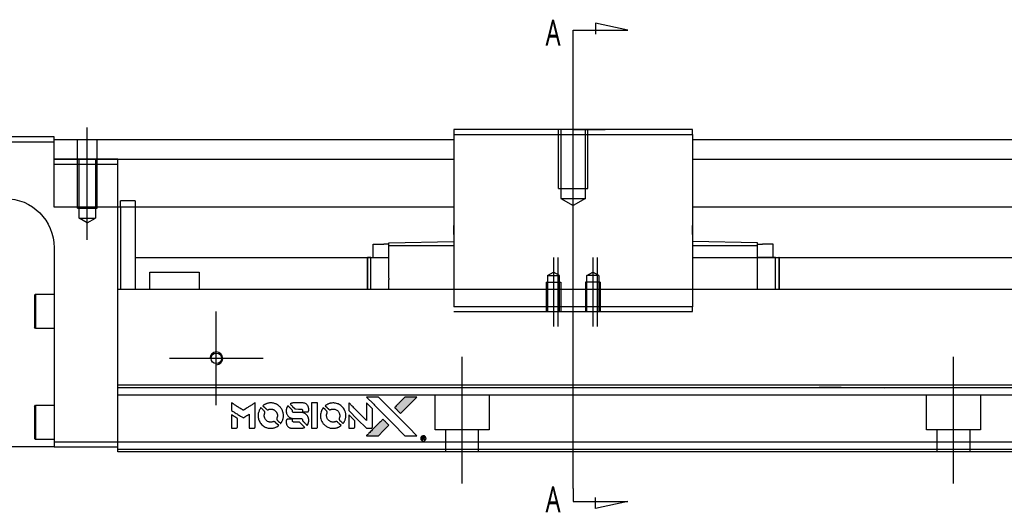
# Model space of a CAD drawing. Header units: millimetres. Extents: x 1805 to 4914, y -1594 to 860.
# Tile 35 of 41: x 3938 to 4138, y -232 to -132. Entities that reach past the tile are written whole.
import ezdxf
from ezdxf.lldxf.tags import DXFTag

# ---------------------------------------------------------------- set-up
doc = ezdxf.new("R2010")
doc.units = ezdxf.units.MM
doc.layers.get('0').update_dxf_attribs({"linetype": 'CONTINUOUS'})
doc.styles.add('CHN', font='Microsoft JhengHei.ttf')
tags = doc.linetypes.add('DASHED', pattern=[25.72, 12.86, -12.86]).pattern_tags.tags
tags[6:7] = [DXFTag(74, 4), DXFTag(75, 0), DXFTag(340, '0'), DXFTag(46, 0.0), DXFTag(50, 0.0), DXFTag(44, 0.0), DXFTag(45, 0.0)]
tags[4:5] = [DXFTag(74, 4), DXFTag(75, 0), DXFTag(340, '0'), DXFTag(46, 0.0), DXFTag(50, 0.0), DXFTag(44, 0.0), DXFTag(45, 0.0)]

# ---------------------------------------------------------------- blocks, each defined once
blk = doc.blocks.new('MosionX logo(完整正式版)')
h = blk.add_hatch(color=22)
h.dxf.hatch_style = 1
h.paths.add_polyline_path([(-1416, 1831), (-1517, 1831), (-1619, 1831), (-1707, 1742, 0.000288), (-1740, 1709, 0.000479), (-1769, 1680, 0.000013), (-1794, 1654, 0.197177), (-1794, 1654, 0.197497), (-1794, 1653, 0.00004), (-1779, 1638, 0.000834), (-1763, 1622, 0.000506), (-1744, 1603), (-1694, 1552), (-1555, 1692)])
h.paths.add_polyline_path([(-1892, 1355), (-1942, 1405, 0.000476), (-1962, 1424, 0.000789), (-1978, 1441, 0.000035), (-1993, 1455, 0.19758), (-1993, 1456, 0.198396), (-1994, 1455, 0.000019), (-2014, 1435, 0.000582), (-2036, 1413, 0.000351), (-2062, 1387, 0.000108), (-2174, 1275, 0.000692), (-2230, 1218, 0.000077), (-2269, 1179, 0.197527), (-2269, 1178, 0.410181), (-2269, 1177, 0.000493), (-2248, 1177, 0.002424), (-2219, 1177, 0.000529), (-2169, 1177), (-2070, 1177), (-1981, 1266)])
at = {"color": 22}
for points in [[(-4562, 1668), (-4562, 1603), (-4545, 1592, -0.000297), (-4534, 1586, -0.000037), (-4510, 1571, -0.000043), (-4482, 1554, -0.000036), (-4452, 1535, 0.000044), (-4422, 1517, 0.000063), (-4396, 1501, 0.000035), (-4374, 1488, 0.0009), (-4368, 1484), (-4360, 1479), (-4348, 1486, 0.001175), (-4342, 1490, 0.000208), (-4329, 1498, 0.000225), (-4315, 1506, 0.000203), (-4300, 1516, -0.000711), (-4286, 1525, -0.001119), (-4274, 1532, -0.000263), (-4263, 1539, -0.04589), (-4262, 1539, -0.519312), (-4261, 1539, -0.001914), (-4261, 1521, -0.003124), (-4260, 1493, -0.000285), (-4260, 1421), (-4260, 1303), (-4219, 1303, 0.001727), (-4189, 1303, 0.025279), (-4179, 1303, 0.073886), (-4173, 1305, 0.07426), (-4167, 1308, 0.03264), (-4166, 1310, 0.01784), (-4164, 1311, 0.017712), (-4163, 1313, 0.026854), (-4162, 1315), (-4160, 1319), (-4160, 1526), (-4159, 1733), (-4162, 1731, -0.004595), (-4163, 1730, -0.00016), (-4169, 1726, -0.000298), (-4177, 1722, -0.000208), (-4185, 1717, 0.000986), (-4210, 1701, 0.00025), (-4250, 1676, 0.000268), (-4292, 1650, 0.000436), (-4329, 1627, -0.002932), (-4341, 1619, -0.004718), (-4351, 1613, -0.001113), (-4360, 1608, -0.227179), (-4361, 1608, -0.045982), (-4362, 1608, -0.000145), (-4374, 1616, -0.000825), (-4387, 1624, -0.000517), (-4403, 1634, 0.000056), (-4458, 1668, 0.000289), (-4488, 1687, 0.000481), (-4511, 1701, 0.000418), (-4535, 1715), (-4562, 1732)], [(-3917, 1731, 0.024131), (-3935, 1728, 0.022344), (-3954, 1723, 0.021883), (-3972, 1717, 0.020884), (-3990, 1709, 0.010669), (-4000, 1703, 0.010389), (-4011, 1697, 0.010913), (-4020, 1692, 0.022227), (-4026, 1687), (-4029, 1685), (-3996, 1653, 0.002452), (-3984, 1640, 0.003628), (-3972, 1630, 0.001662), (-3963, 1621, 0.070159), (-3960, 1619, 0.047671), (-3958, 1618, 0.018624), (-3956, 1618, 0.017921), (-3953, 1617, 0.018804), (-3950, 1617, 0.018255), (-3946, 1617, 0.041312), (-3943, 1617, 0.037164), (-3939, 1618, 0.012342), (-3935, 1620, -0.015101), (-3924, 1624, -0.035998), (-3916, 1626, -0.033244), (-3907, 1627, -0.011249), (-3894, 1627, -0.004059), (-3883, 1627, -0.019693), (-3877, 1627, -0.027943), (-3872, 1626, -0.014411), (-3866, 1624, -0.033089), (-3851, 1619, -0.033887), (-3838, 1613, -0.034021), (-3825, 1604, -0.033942), (-3814, 1594, -0.02816), (-3804, 1582, -0.035032), (-3796, 1570, -0.035269), (-3790, 1557, -0.029196), (-3785, 1543, -0.037862), (-3782, 1526, -0.043657), (-3782, 1510, -0.043064), (-3784, 1494, -0.035184), (-3790, 1477, 0.033699), (-3792, 1470, 0.052815), (-3793, 1463, 0.059167), (-3793, 1456, 0.058972), (-3791, 1450, 0.059208), (-3788, 1445, 0.021125), (-3783, 1439, 0.008691), (-3773, 1429, 0.000851), (-3749, 1405, 0.001873), (-3736, 1393, 0.013884), (-3730, 1387, 0.022355), (-3726, 1385, 0.341453), (-3725, 1385, 0.073011), (-3722, 1388, 0.004587), (-3714, 1399, 0.00748), (-3707, 1411, 0.016837), (-3702, 1420, 0.028606), (-3692, 1443, 0.031352), (-3685, 1465, 0.031004), (-3681, 1489, 0.0268), (-3680, 1514, 0.026698), (-3681, 1541, 0.03002), (-3686, 1566, 0.030357), (-3693, 1590, 0.028554), (-3703, 1614, 0.062944), (-3732, 1658, 0.062206), (-3772, 1694, 0.062448), (-3819, 1719, 0.064355), (-3870, 1731, 0.017377), (-3880, 1731, 0.008369), (-3893, 1731, 0.008367), (-3907, 1731, 0.01757)], [(-3610, 1675, 0.023289), (-3616, 1665, 0.026845), (-3621, 1655, 0.026047), (-3626, 1644, 0.019751), (-3629, 1631, 0.013249), (-3631, 1624, 0.025169), (-3631, 1618, 0.016532), (-3632, 1611, 0.002937), (-3632, 1598, 0.003317), (-3632, 1586, 0.011808), (-3631, 1578, 0.01777), (-3631, 1572, 0.021476), (-3630, 1567, 0.04325), (-3623, 1544, 0.045753), (-3612, 1523, 0.04649), (-3598, 1505, 0.047672), (-3581, 1490, 0.025315), (-3573, 1485, 0.015208), (-3564, 1480, 0.01512), (-3554, 1476, 0.022488), (-3546, 1473, 0.027857), (-3532, 1469, 0.034138), (-3519, 1467, 0.014286), (-3499, 1467, 0.00124), (-3449, 1467, -0.00103), (-3418, 1467, -0.002552), (-3396, 1466, -0.001594), (-3379, 1466, -0.047676), (-3374, 1466, -0.085307), (-3367, 1463, -0.097789), (-3361, 1457, -0.085947), (-3357, 1450, -0.051339), (-3356, 1440, 0.014634), (-3355, 1436, 0.015028), (-3355, 1433, 0.014927), (-3354, 1430, 0.059415), (-3353, 1429, 0.070595), (-3351, 1425, 0.00028), (-3315, 1389, 0.000111), (-3279, 1352, 0.200239), (-3277, 1352, 0.268906), (-3276, 1352, 0.001866), (-3271, 1361, 0.007532), (-3267, 1370, 0.017818), (-3263, 1376, 0.013256), (-3261, 1383, 0.011636), (-3258, 1391, 0.011528), (-3256, 1399, 0.012303), (-3254, 1407, 0.0423), (-3252, 1419, 0.013657), (-3252, 1437, 0.013857), (-3252, 1455, 0.037428), (-3254, 1468, 0.014927), (-3256, 1477, 0.0122), (-3259, 1486, 0.012518), (-3262, 1494, 0.023062), (-3265, 1501, 0.065961), (-3281, 1525, 0.06055), (-3304, 1545, 0.059676), (-3331, 1559, 0.060497), (-3360, 1567, 0.025683), (-3367, 1567, 0.001528), (-3386, 1567, 0.002124), (-3410, 1568, 0.001173), (-3439, 1568, -0.000809), (-3490, 1568, -0.017164), (-3506, 1568, -0.063931), (-3514, 1570, -0.108429), (-3520, 1573, -0.052941), (-3523, 1577, -0.063675), (-3525, 1582, -0.050562), (-3526, 1587, -0.020337), (-3527, 1595, 0.009897), (-3528, 1599, 0.016482), (-3528, 1603, 0.019019), (-3529, 1606, 0.06043), (-3530, 1608, 0.076267), (-3533, 1613, 0.00054), (-3566, 1646, 0.000307), (-3601, 1680, 0.142594), (-3604, 1681, 0.232419), (-3604, 1681, 0.022995), (-3606, 1680, 0.024627), (-3608, 1678, 0.015407)], [(-3516, 1731, 0.018538), (-3522, 1730, 0.010695), (-3530, 1729, 0.01068), (-3538, 1727, 0.017678), (-3544, 1725, 0.013849), (-3551, 1722, 0.011814), (-3559, 1719, 0.004513), (-3566, 1716, 0.290035), (-3566, 1715, 0.196418), (-3566, 1714, 0.000124), (-3554, 1702, 0.001477), (-3540, 1688, 0.000898), (-3524, 1671), (-3481, 1629), (-3427, 1628, -0.001471), (-3387, 1628, -0.028714), (-3374, 1627, -0.097073), (-3367, 1625, -0.084199), (-3361, 1620, -0.042698), (-3359, 1616, -0.053912), (-3357, 1612, -0.051004), (-3356, 1608, -0.032967), (-3355, 1602, 0.00807), (-3355, 1600, 0.003023), (-3355, 1596, 0.002994), (-3355, 1592, 0.003629), (-3355, 1588), (-3354, 1579), (-3313, 1579, 0.001618), (-3293, 1579, 0.005206), (-3280, 1579, 0.00535), (-3271, 1579, 0.060675), (-3268, 1580, 0.048484), (-3266, 1581, 0.02389), (-3264, 1582, 0.022812), (-3261, 1584, 0.02462), (-3259, 1586, 0.061781), (-3255, 1591, 0.080179), (-3253, 1596, 0.048561), (-3252, 1604, 0.010021), (-3251, 1619, 0.016602), (-3252, 1638, 0.031409), (-3254, 1653, 0.036474), (-3258, 1666, 0.03439), (-3263, 1679, 0.065928), (-3277, 1699, 0.069066), (-3296, 1715, 0.065697), (-3319, 1725, 0.051559), (-3346, 1731, 0.020904), (-3360, 1731, 0.000451), (-3431, 1731, 0.000419), (-3502, 1732, 0.022759)], [(-3202, 1517), (-3202, 1303), (-3160, 1303), (-3118, 1303), (-3113, 1306, 0.071429), (-3109, 1309, 0.054799), (-3105, 1313, 0.053585), (-3102, 1318, 0.060698), (-3101, 1323, 0.033975), (-3100, 1332, 0.000112), (-3100, 1441, 0.000726), (-3100, 1548, 0.001084), (-3101, 1641), (-3102, 1732), (-3152, 1732), (-3202, 1732)], [(-2860, 1730, 0.023681), (-2878, 1728, 0.022402), (-2896, 1723, 0.021929), (-2914, 1717, 0.020503), (-2931, 1709, 0.013745), (-2941, 1704, 0.009767), (-2952, 1698, 0.009658), (-2962, 1691, 0.027804), (-2968, 1687), (-2971, 1685), (-2939, 1653, 0.002053), (-2924, 1638, 0.006738), (-2914, 1628, 0.007826), (-2907, 1622, 0.063909), (-2903, 1619, 0.061532), (-2897, 1617, 0.068674), (-2891, 1617, 0.052072), (-2885, 1618, 0.019648), (-2875, 1621, -0.018366), (-2864, 1624, -0.0288), (-2854, 1626, -0.029061), (-2844, 1627, -0.019155), (-2832, 1627, -0.053809), (-2807, 1624, -0.058833), (-2784, 1615, -0.058566), (-2764, 1601, -0.052525), (-2746, 1582, -0.044733), (-2737, 1566, -0.040573), (-2729, 1547, -0.041123), (-2725, 1529, -0.04951), (-2725, 1511, -0.017369), (-2725, 1502, -0.024255), (-2727, 1495, -0.023787), (-2729, 1487, -0.015798), (-2732, 1479, 0.010631), (-2734, 1474, 0.033653), (-2735, 1470, 0.037806), (-2736, 1467, 0.016307), (-2736, 1462, 0.068179), (-2734, 1453, 0.095747), (-2731, 1446, 0.033418), (-2722, 1436, 0.002133), (-2695, 1409, 0.001452), (-2680, 1395, 0.012393), (-2673, 1388, 0.020479), (-2668, 1385, 0.344362), (-2667, 1385, 0.074287), (-2663, 1388, 0.005454), (-2656, 1400, 0.008391), (-2649, 1412, 0.017097), (-2643, 1422, 0.027375), (-2635, 1442, 0.02835), (-2628, 1463, 0.027723), (-2624, 1485, 0.023913), (-2623, 1509, 0.027047), (-2623, 1537, 0.031685), (-2627, 1563, 0.032425), (-2634, 1588, 0.031013), (-2644, 1612, 0.037914), (-2661, 1641, 0.040153), (-2682, 1667, 0.039834), (-2707, 1688, 0.036173), (-2736, 1707, 0.040752), (-2765, 1719, 0.035885), (-2796, 1728, 0.035491), (-2828, 1731, 0.037615)], [(-2572, 1669), (-2572, 1604), (-2422, 1453), (-2271, 1303), (-2229, 1303, 0.0008), (-2202, 1303, 0.010795), (-2192, 1303, 0.030495), (-2186, 1304, 0.080372), (-2183, 1305, 0.03816), (-2179, 1308, 0.041799), (-2176, 1310, 0.042486), (-2174, 1314, 0.042078), (-2172, 1317, 0.099276), (-2170, 1322, 0.003302), (-2170, 1343, 0.002586), (-2170, 1380, 0.000204), (-2170, 1477), (-2170, 1633), (-2221, 1683), (-2271, 1733), (-2271, 1583), (-2272, 1433), (-2419, 1582, 0.000253), (-2476, 1639, 0.000412), (-2524, 1687, 0.000041), (-2567, 1730, 0.041338), (-2570, 1732), (-2572, 1734)], [(-2150, 1708, -0.000056), (-2089, 1647, -0.000021), (-2004, 1562, -0.000021), (-1911, 1469, -0.000025), (-1823, 1381), (-1619, 1177), (-1518, 1177), (-1417, 1177), (-1553, 1315, 0.000274), (-1619, 1381, 0.000123), (-1705, 1467, 0.000121), (-1797, 1559, 0.000165), (-1879, 1641), (-2068, 1831), (-2170, 1831), (-2272, 1831)], [(-1707, 1742, 0.000288), (-1740, 1709, 0.000479), (-1769, 1680, 0.000013), (-1794, 1654, 0.197177), (-1794, 1654, 0.197497), (-1794, 1653, 0.00004), (-1779, 1638, 0.000836), (-1763, 1622, 0.000505), (-1744, 1603), (-1694, 1552), (-1555, 1692), (-1416, 1831), (-1517, 1831), (-1619, 1831)], [(-4562, 1417), (-4562, 1303), (-4521, 1303, 0.000842), (-4494, 1303, 0.010591), (-4484, 1303, 0.028995), (-4479, 1303, 0.069543), (-4475, 1305, 0.051063), (-4471, 1307, 0.039932), (-4468, 1310, 0.039414), (-4465, 1314, 0.045845), (-4462, 1318, 0.094811), (-4461, 1322, 0.007124), (-4461, 1333, 0.004713), (-4461, 1352, 0.000534), (-4461, 1395), (-4461, 1469), (-4471, 1475, 0.000828), (-4502, 1494, 0.000879), (-4532, 1513, 0.000048), (-4561, 1530, 0.137596), (-4562, 1531, 0.413028), (-4562, 1530, 0.000016), (-4562, 1497, 0.000623), (-4562, 1460, 0.000374)], [(-4068, 1643, 0.064158), (-4094, 1594, 0.06356), (-4108, 1539, 0.064004), (-4107, 1483, 0.066747), (-4091, 1429, 0.04321), (-4073, 1396, 0.044737), (-4050, 1367, 0.044901), (-4021, 1342, 0.044184), (-3989, 1323, 0.026293), (-3965, 1313, 0.033344), (-3941, 1306, 0.033227), (-3917, 1303, 0.025815), (-3890, 1302, 0.023119), (-3864, 1304, 0.031044), (-3841, 1308, 0.031337), (-3819, 1315, 0.024258), (-3796, 1325, 0.015622), (-3788, 1329, 0.008495), (-3778, 1335, 0.008415), (-3769, 1341, 0.020814), (-3763, 1346), (-3760, 1348), (-3791, 1379, 0.002843), (-3814, 1403, 0.033917), (-3823, 1411, 0.087906), (-3831, 1414, 0.073302), (-3839, 1416, 0.022047), (-3843, 1415, 0.026465), (-3847, 1415, 0.022233), (-3851, 1414, 0.009985), (-3857, 1412, -0.039011), (-3876, 1407, -0.044398), (-3896, 1406, -0.045096), (-3915, 1408, -0.04265), (-3934, 1413, -0.071154), (-3961, 1428, -0.068827), (-3983, 1450, -0.068713), (-3998, 1476, -0.070507), (-4005, 1506, -0.028605), (-4006, 1519, -0.031418), (-4005, 1531, -0.031044), (-4002, 1544, -0.02668), (-3998, 1556, 0.038913), (-3996, 1564, 0.043732), (-3995, 1571, 0.047754), (-3995, 1578, 0.075756), (-3997, 1583, 0.07294), (-3999, 1586, 0.003456), (-4006, 1594, 0.005023), (-4017, 1605, 0.002422), (-4030, 1619, 0.000819), (-4042, 1631, 0.001349), (-4053, 1641, 0.0001), (-4062, 1650, 0.205335), (-4062, 1651, 0.219821), (-4063, 1650, 0.002494), (-4064, 1648, 0.007089), (-4066, 1646, 0.004494)], [(-3011, 1643, 0.018008), (-3017, 1634, 0.009842), (-3023, 1622, 0.009807), (-3030, 1610, 0.015716), (-3035, 1599, 0.048467), (-3047, 1561, 0.045841), (-3052, 1520, 0.046006), (-3049, 1479, 0.049638), (-3039, 1441, 0.064819), (-3012, 1391, 0.06695), (-2974, 1350, 0.066691), (-2926, 1320, 0.063505), (-2872, 1304, 0.03135), (-2858, 1302, 0.010439), (-2837, 1302, 0.010391), (-2817, 1302, 0.032408), (-2803, 1304, 0.015696), (-2787, 1307, 0.018095), (-2771, 1312, 0.018551), (-2757, 1317, 0.018352), (-2743, 1323, 0.015568), (-2733, 1328, 0.009832), (-2723, 1334, 0.009795), (-2713, 1341, 0.023727), (-2706, 1346), (-2703, 1348), (-2734, 1379, 0.001528), (-2751, 1397, 0.010022), (-2760, 1406, 0.019586), (-2766, 1411, 0.061865), (-2771, 1413, 0.055054), (-2777, 1415, 0.061607), (-2784, 1416, 0.048725), (-2792, 1415, 0.020221), (-2802, 1412, -0.017722), (-2813, 1409, -0.02685), (-2822, 1407, -0.02759), (-2832, 1406, -0.020233), (-2843, 1406, -0.04793), (-2864, 1409, -0.048386), (-2883, 1416, -0.047866), (-2901, 1426, -0.044964), (-2917, 1440, -0.04333), (-2931, 1457, -0.050921), (-2941, 1475, -0.051473), (-2946, 1495, -0.0459), (-2948, 1516, -0.019014), (-2948, 1526, -0.024114), (-2947, 1535, -0.025081), (-2945, 1544, -0.023892), (-2942, 1553, 0.008624), (-2939, 1560, 0.026486), (-2938, 1564, 0.035074), (-2937, 1568, 0.02756), (-2937, 1573, 0.087163), (-2939, 1580, 0.073291), (-2942, 1587, 0.028074), (-2951, 1596, 0.002594), (-2973, 1619), (-3005, 1651)], [(-2572, 1416), (-2572, 1303), (-2530, 1303), (-2488, 1303), (-2483, 1306, 0.03146), (-2480, 1308, 0.026444), (-2478, 1310, 0.026444), (-2476, 1312, 0.031457), (-2475, 1314), (-2472, 1319), (-2471, 1375), (-2471, 1431), (-2521, 1481, 0.000745), (-2540, 1499, 0.001228), (-2556, 1515, 0.000087), (-2571, 1529, 0.195134), (-2571, 1530, 0.412117), (-2572, 1529, 0.000048), (-2572, 1496, 0.00109), (-2572, 1460, 0.000653)], [(-3615, 1454, 0.065483), (-3620, 1451, 0.053271), (-3625, 1447, 0.052018), (-3628, 1443, 0.0556), (-3631, 1437, 0.036839), (-3632, 1434, 0.026922), (-3632, 1430, 0.016905), (-3633, 1424, 0.004317), (-3633, 1416, 0.016369), (-3632, 1397, 0.029936), (-3630, 1382, 0.03418), (-3627, 1369, 0.031327), (-3621, 1356, 0.046935), (-3612, 1340, 0.054053), (-3600, 1327, 0.053701), (-3585, 1317, 0.045364), (-3568, 1309, 0.032479), (-3552, 1305, 0.03386), (-3537, 1303, 0.013578), (-3512, 1303, 0.001155), (-3450, 1303, 0.000413), (-3396, 1303, 0.005008), (-3375, 1304, 0.013199), (-3364, 1304, 0.033956), (-3355, 1305, 0.013909), (-3347, 1308, 0.010864), (-3337, 1310, 0.010938), (-3329, 1313, 0.028702), (-3323, 1316), (-3318, 1318), (-3362, 1362), (-3405, 1406), (-3455, 1406, -0.001504), (-3477, 1406, -0.00328), (-3493, 1406, -0.001901), (-3506, 1406, -0.061333), (-3510, 1407, -0.063621), (-3514, 1409, -0.048633), (-3518, 1412, -0.046769), (-3522, 1415, -0.047961), (-3525, 1420, -0.02678), (-3526, 1424, -0.050957), (-3527, 1427, -0.029398), (-3528, 1431, -0.00401), (-3528, 1441), (-3529, 1456), (-3569, 1456, 0.001061), (-3593, 1456, 0.009147), (-3604, 1455, 0.020721), (-3611, 1455, 0.051619)], [(-2062, 1387, 0.000108), (-2174, 1275, 0.000692), (-2230, 1218, 0.000077), (-2269, 1179, 0.197527), (-2269, 1178, 0.410182), (-2269, 1177, 0.000493), (-2248, 1177, 0.002424), (-2219, 1177, 0.000529), (-2170, 1177), (-2070, 1177), (-1981, 1266), (-1892, 1355), (-1942, 1405, 0.000476), (-1962, 1424, 0.000789), (-1978, 1441, 0.000035), (-1993, 1455, 0.19758), (-1993, 1456, 0.198396), (-1994, 1455, 0.000019), (-2014, 1435, 0.000582), (-2036, 1413, 0.000351)], [(-1319, 1173, 0.082374), (-1332, 1167, 0.083404), (-1342, 1157, 0.082663), (-1349, 1145, 0.07897), (-1351, 1130, 0.084941), (-1349, 1114, 0.08953), (-1341, 1100, 0.090743), (-1329, 1090, 0.090193), (-1313, 1085, 0.10067), (-1296, 1085, 0.099454), (-1281, 1093, 0.097736), (-1269, 1106, 0.09365), (-1263, 1122, 0.07584), (-1263, 1135, 0.068415), (-1267, 1148, 0.068328), (-1274, 1159, 0.075277), (-1283, 1168, 0.059367), (-1291, 1172, 0.048986), (-1300, 1174, 0.048519), (-1310, 1174, 0.055347)], [(-1325, 1129), (-1325, 1104), (-1322, 1104), (-1319, 1104), (-1319, 1114), (-1319, 1125), (-1313, 1125), (-1306, 1126), (-1302, 1119, -0.003356), (-1300, 1116, -0.002757), (-1298, 1113, -0.002784), (-1296, 1110, -0.007382), (-1295, 1108, 0.019487), (-1294, 1105, 0.098302), (-1293, 1104, 0.116932), (-1291, 1104, 0.032798), (-1289, 1104), (-1285, 1104), (-1288, 1108, 0.005748), (-1289, 1111, 0.002522), (-1291, 1114, 0.002495), (-1293, 1117, 0.00334), (-1295, 1120), (-1299, 1126), (-1296, 1128, 0.066516), (-1292, 1130, 0.085926), (-1290, 1133, 0.082934), (-1289, 1137, 0.05747), (-1289, 1141, 0.023576), (-1289, 1144, 0.043538), (-1289, 1146, 0.050891), (-1290, 1148, 0.049897), (-1291, 1149, 0.067884), (-1295, 1152, 0.077412), (-1298, 1154, 0.049266), (-1304, 1154, 0.012208), (-1313, 1155), (-1325, 1155)], [(-1298, 1147, -0.120545), (-1296, 1144, -0.09136), (-1295, 1141, -0.087576), (-1296, 1137, -0.098026), (-1297, 1134, -0.079907), (-1299, 1133, -0.087697), (-1300, 1132, -0.041371), (-1303, 1132, -0.005557), (-1309, 1132), (-1319, 1131), (-1319, 1140), (-1319, 1149), (-1310, 1149, -0.007471), (-1305, 1149, -0.035301), (-1302, 1148, -0.060486), (-1300, 1148, -0.063546)]]:
    blk.add_lwpolyline(points, format="xyb", close=True, dxfattribs=at)

msp = doc.modelspace()

# ---------------------------------------------------------------- linework, layer by layer
for p, q in [((4061.89, -134.29), (4055.31, -132.86)), ((4055.31, -132.86), (4055.31, -135.09)), ((4050.75, -134.29), (4061.89, -134.29)), ((4050.75, -136.93), (4050.75, -134.29)), ((4050.75, -227.41), (4050.75, -136.93)), ((4050.75, -154.5), (4057.25, -154.5)), ((4050.75, -227.41), (4050.75, -230.05)), ((4050.75, -230.05), (4061.89, -230.05)), ((4055.31, -231.48), (4055.31, -229.26)), ((4061.89, -230.05), (4055.31, -231.48))]:
    msp.add_line(p, q)
at = {"ltscale": 0.2}
for p, q in [((4050.75, -172.94), (4050.75, -151.5)), ((3951.89, -176.91), (3951.89, -154.08)), ((4046.75, -180.5), (4046.75, -194.5)), ((4047.64, -180.5), (4047.64, -194.5)), ((4054.75, -180.5), (4054.75, -194.5)), ((4055.64, -180.5), (4055.64, -194.5)), ((3978.14, -210.52), (3978.14, -191.47)), ((3987.67, -201), (3968.62, -201)), ((4028.14, -226.41), (4028.14, -200.66)), ((4128.14, -226.41), (4128.14, -200.66))]:
    msp.add_line(p, q, dxfattribs=at)
at = {"linetype": 'Continuous'}
for p, q in [((3945.14, -156), (3871.14, -156)), ((3945.14, -157), (3945.14, -156)), ((4026.5, -154.5), (4026.5, -155.5)), ((4075, -154.5), (4026.5, -154.5)), ((4026.5, -155.5), (4026.5, -190.5)), ((4026.5, -155.5), (4075, -155.5)), ((4075, -155.5), (4075, -154.5)), ((4075, -155.5), (4075, -190.5)), ((3871.14, -157), (3945.14, -157)), ((3945.14, -156.5), (4026.5, -156.5)), ((3945.14, -170.27), (3945.14, -157)), ((4075, -156.5), (4411.14, -156.5)), ((3945.14, -160.5), (4026.5, -160.5)), ((4075, -160.5), (4411.14, -160.5)), ((4026.5, -170.27), (3945.14, -170.27)), ((3958.14, -186), (3958.14, -170.27)), ((3958.64, -170.27), (3958.64, -187)), ((3961.64, -170.27), (3961.64, -187)), ((4411.14, -170.27), (4075, -170.27)), ((4026.5, -175), (4026.5, -174)), ((4075, -174.55), (4075, -174)), ((4026.5, -175.85), (4026.5, -175)), ((4075, -175.05), (4075, -174.55)), ((4075, -175.85), (4075, -175.05)), ((4010.05, -180.48), (4010.05, -177.78)), ((4010.05, -177.78), (4012.25, -177.78)), ((4013.25, -177.78), (4012.25, -177.78)), ((4013.25, -177.51), (4026.5, -177.28)), ((4013.25, -178.08), (4013.25, -177.51)), ((4013.25, -184.73), (4013.25, -178.08)), ((4013.25, -178.08), (4026.5, -178.08)), ((4088.25, -177.51), (4075, -177.28)), ((4075, -178.08), (4088.25, -178.08)), ((4088.25, -178.08), (4088.25, -177.51)), ((4088.25, -177.78), (4089.25, -177.78)), ((4088.25, -187), (4088.25, -178.08)), ((4091.45, -177.78), (4089.25, -177.78)), ((4091.45, -180.48), (4091.45, -177.78)), ((3945.14, -178.5), (3945.14, -218)), ((3961.65, -180.5), (4009.57, -180.5)), ((4008.85, -180.48), (4008.85, -187)), ((4008.85, -180.48), (4008.9, -180.48)), ((4009.57, -180.48), (4008.9, -180.48)), ((4008.9, -180.48), (4008.9, -187)), ((4009.57, -180.48), (4013.25, -180.48)), ((4009.57, -187), (4009.57, -180.48)), ((4075, -180.5), (4398.14, -180.5)), ((4091.92, -180.48), (4088.25, -180.48)), ((4091.92, -187), (4091.92, -180.48)), ((4091.92, -180.48), (4092.6, -180.48)), ((4092.6, -180.48), (4092.6, -187)), ((4092.65, -180.48), (4092.6, -180.48)), ((4092.65, -180.48), (4092.65, -187)), ((3964.64, -183.5), (3974.64, -183.5)), ((3964.64, -187), (3964.64, -183.5)), ((3974.64, -183.5), (3974.64, -187)), ((3958.14, -187), (3958.14, -186)), ((4013.25, -184.73), (4013.25, -184.95)), ((4013.25, -187), (4013.25, -184.95)), ((3941.14, -188.18), (3941.39, -187.93)), ((3941.14, -188.18), (3941.14, -191.43)), ((3941.39, -187.93), (3945.14, -187.93)), ((3941.39, -187.93), (3941.39, -191.43)), ((4076.5, -187), (3958.14, -187)), ((3958.14, -206.45), (3958.14, -187)), ((4398.14, -187), (4076.5, -187)), ((3941.14, -191.43), (3941.14, -194.68)), ((3941.39, -191.43), (3941.39, -194.93)), ((4075, -190.5), (4026.5, -190.5)), ((4026.5, -191.5), (4075, -191.5)), ((4075, -191.5), (4075, -190.5)), ((3941.39, -194.93), (3941.14, -194.68)), ((3945.14, -194.93), (3941.39, -194.93)), ((4398.14, -206.45), (3958.14, -206.45)), ((3958.14, -206.95), (3958.14, -206.45)), ((3958.14, -218), (3958.14, -206.95)), ((3941.14, -210.75), (3941.39, -210.5)), ((3941.14, -210.75), (3941.14, -214)), ((3941.39, -210.5), (3945.14, -210.5)), ((3941.39, -210.5), (3941.39, -214)), ((3941.14, -214), (3941.14, -217.25)), ((3941.39, -214), (3941.39, -217.5)), ((3941.39, -217.5), (3941.14, -217.25)), ((3945.14, -217.5), (3941.39, -217.5)), ((3945.14, -218), (3945.14, -219)), ((3958.14, -218), (3945.14, -218)), ((4398.14, -218), (3958.14, -218)), ((3958.14, -220), (3958.14, -218)), ((3945.14, -219), (3885.14, -219)), ((3945.14, -219), (3958.14, -219)), ((4398.14, -220), (3958.14, -220))]:
    msp.add_line(p, q, dxfattribs=at)
at = {"linetype": 'DASHED', "ltscale": 0.3}
for p, q in [((4047.75, -166.5), (4047.75, -154.5)), ((4048.25, -154.5), (4048.25, -168.5)), ((4053.25, -168.5), (4053.25, -154.5)), ((4053.75, -166.5), (4053.75, -154.5)), ((4047.75, -166.5), (4053.75, -166.5)), ((4048.25, -168.5), (4053.25, -168.5)), ((4048.25, -168.5), (4050.75, -169.94)), ((4053.25, -168.5), (4050.75, -169.94))]:
    msp.add_line(p, q, dxfattribs=at)
at = {"linetype": 'DASHED', "ltscale": 0.2}
for p, q in [((3949.89, -170.5), (3949.89, -156.5)), ((3953.89, -170.5), (3953.89, -156.5)), ((3945.14, -161.5), (3958.14, -161.5)), ((3950.24, -172.5), (3950.24, -160.5)), ((3953.54, -160.5), (3953.54, -172.5)), ((3958.14, -170.27), (3958.14, -160.5)), ((3961.64, -169), (3958.64, -169)), ((3958.64, -170.27), (3958.64, -169)), ((3961.64, -169), (3961.64, -170.27)), ((3949.89, -170.5), (3953.89, -170.5)), ((3950.24, -172.5), (3953.54, -172.5)), ((3951.89, -173.45), (3950.24, -172.5)), ((3951.89, -173.45), (3953.54, -172.5))]:
    msp.add_line(p, q, dxfattribs=at)
at = {"linetype": 'DASHED'}
for p, q in [((3958.14, -160.5), (3945.14, -160.5)), ((4075, -174.55), (4075, -174.55)), ((4075, -175.85), (4075, -176)), ((3961.64, -207), (3958.64, -207)), ((4100.89, -206.76), (4114.14, -207)), ((4398.14, -208.5), (3958.14, -208.5)), ((4022.64, -215.5), (4022.64, -208.5)), ((4033.64, -208.5), (4033.64, -215.5)), ((4122.64, -215.5), (4122.64, -208.5)), ((4133.64, -208.5), (4133.64, -215.5)), ((4033.64, -215.5), (4022.64, -215.5)), ((4024.84, -220), (4024.84, -215.5)), ((4031.44, -215.5), (4031.44, -220)), ((4133.64, -215.5), (4122.64, -215.5)), ((4124.84, -220), (4124.84, -215.5)), ((4131.44, -215.5), (4131.44, -220)), ((4398.14, -219.5), (3958.14, -219.5))]:
    msp.add_line(p, q, dxfattribs=at)
at = {"linetype": 'DASHED', "ltscale": 0.1}
for p, q in [((3958.14, -161.5), (3958.14, -160.5)), ((4045.5, -184.18), (4046.75, -183.46)), ((4045.5, -184.18), (4045.5, -191.5)), ((4045.5, -184.18), (4048, -184.18)), ((4048, -184.18), (4046.75, -183.46)), ((4048, -191.5), (4048, -184.18)), ((4053.5, -184.18), (4054.75, -183.46)), ((4053.5, -191.5), (4053.5, -184.18)), ((4056, -184.18), (4053.5, -184.18)), ((4056, -184.18), (4054.75, -183.46)), ((4056, -184.18), (4056, -191.5)), ((4045.25, -185.5), (4048.25, -185.5)), ((4045.25, -185.5), (4045.25, -191.5)), ((4048.25, -185.5), (4048.25, -191.5)), ((4056.25, -185.5), (4053.25, -185.5)), ((4053.25, -185.5), (4053.25, -191.5)), ((4056.25, -185.5), (4056.25, -191.5))]:
    msp.add_line(p, q, dxfattribs=at)
at = {"linetype": 'Continuous'}
msp.add_circle((3978.14, -201), 1.07, dxfattribs=at)
at = {"linetype": 'Continuous', "extrusion": (0, 0, -1)}
msp.add_arc((-3935.14, -178.5), 10, 90, 180, dxfattribs=at)
msp.add_arc((3978.14, -201), 1.3, 270, 180)
at = {"linetype": 'Continuous'}
msp.add_open_spline([(4398.14, -206.95), (3958.14, -206.95)], degree=1, dxfattribs=at)

# ---------------------------------------------------------------- block references
at = {"xscale": 0.012, "yscale": 0.012, "zscale": 0.012}
msp.add_blockref('MosionX logo(完整正式版)', (4035.96, -230.83), dxfattribs=at)

# ---------------------------------------------------------------- texts
at = {"style": 'CHN', "width": 0.7}
for p in [(4045.13, -137.43), (4045.13, -232.27)]:
    msp.add_text('A', height=5.25, dxfattribs=at).set_placement(p)

doc.saveas('drawing.dxf')
